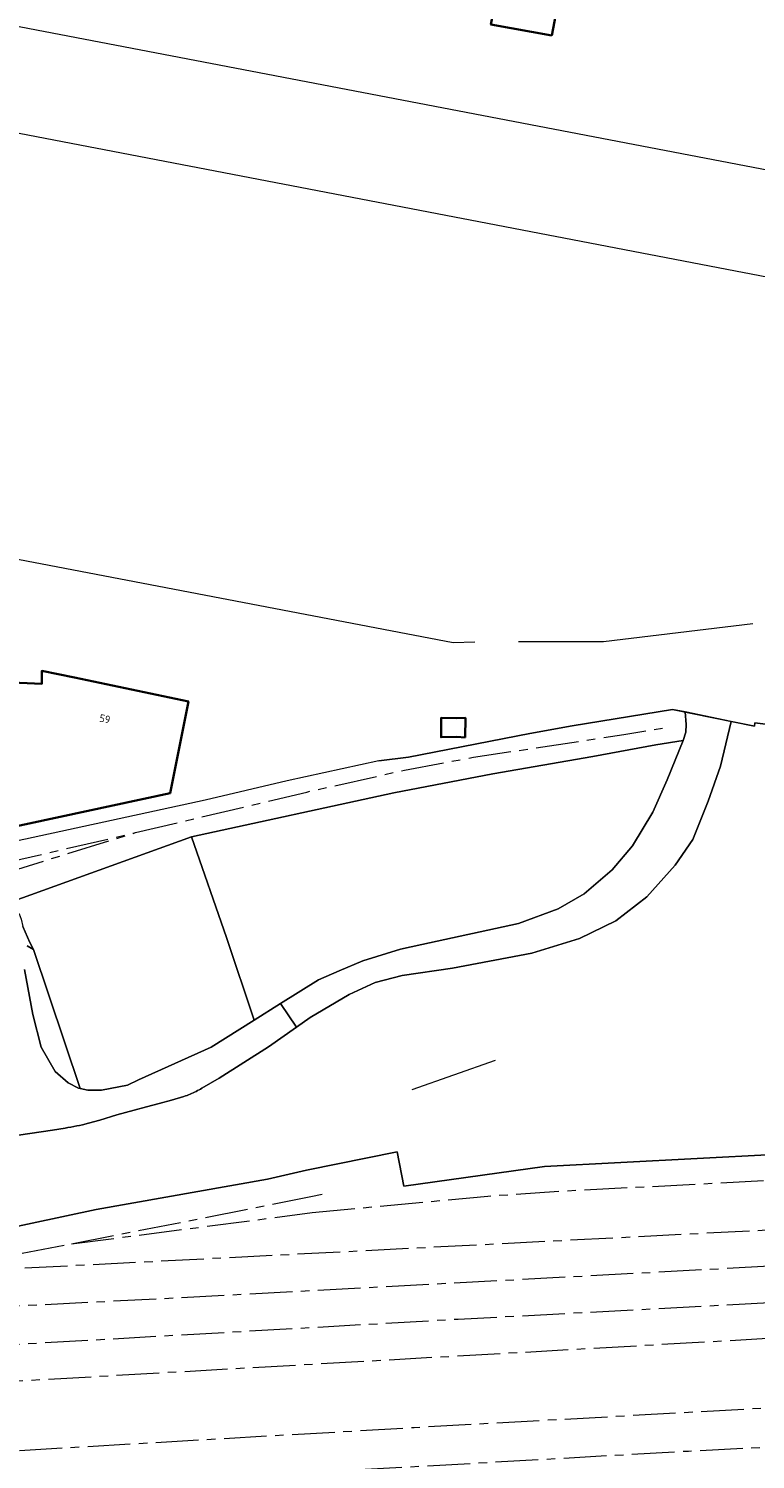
# Model space of a CAD drawing. Extents: x 151587 to 155483, y 462503 to 464608.
# Tile 148 of 236: x 153873 to 153958, y 462876 to 463044. Entities that reach past the tile are written whole.
import ezdxf
from ezdxf.enums import TextEntityAlignment as Align

# ---------------------------------------------------------------- set-up
doc = ezdxf.new("R2010")
doc.units = 0
doc.header["$LTSCALE"] = 0.5
doc.linetypes.add('AM-AS', pattern=[16, 10, -2, 2, -2])
for name, color, linetype, lineweight in [('B-RO-AM-AS_SPOOR-G', 251, 'AM-AS', 18), ('B-RO-GR-GRAS-GV', 251, 'CONTINUOUS', 13), ('B-RO-GR-STRUIK-GV', 251, 'CONTINUOUS', 13), ('B-RO-IE-TERREINAFSCHEIDING_KUNSTMATIG_HEKWERK-G', 251, 'IE-TERREINAFSCHEIDING-KUNSTMATIG', 18), ('B-RO-IE-TERREINAFSCHEIDING_KUNSTMATIG_MUUR-G', 251, 'IE-TERREINAFSCHEIDING-KUNSTMATIG-DICHT', 18), ('B-RO-KW-KUNSTWERK_GELUIDSWERING_SCHERM-G', 251, 'CONTINUOUS', 18), ('B-RO-OG-BEBOUWING-GV', 6, 'CONTINUOUS', 35), ('B-RO-OG-BEBOUWING-T18', 1, 'CONTINUOUS', 18), ('B-RO-VH-ONVERHARD-GV', 251, 'CONTINUOUS', 18), ('B-RO-VH-VERHARDING_HALFVERHARDING-GV', 251, 'CONTINUOUS', 18), ('B-RO-VH-VERHARDING_OPEN-GV', 251, 'CONTINUOUS', 18)]:
    doc.layers.add(name, color=color, linetype=linetype, lineweight=lineweight)
doc.styles.add('NLCS-ISO-M200-T18', font='NLCS-ISO.ttf', dxfattribs={"height": 0.36})
doc.linetypes.add('IE-TERREINAFSCHEIDING-KUNSTMATIG', pattern='A,4,[82,NLCS.SHX,S=0.75,R=90,X=0,Y=0],4,-2', length=10)
doc.linetypes.add('IE-TERREINAFSCHEIDING-KUNSTMATIG-DICHT', pattern='A,8,-1,[82,NLCS.SHX,S=0.75,R=90,X=0,Y=0],-1', length=10)

msp = doc.modelspace()

# ---------------------------------------------------------------- linework, layer by layer
at = {"layer": 'B-RO-AM-AS_SPOOR-G', "flags": 128}
for points in [[(153855.908, 462876.08), (153918.133, 462879.711), (153965.45, 462882.332), (153999.914, 462884.407), (154083.945, 462889.116), (154106.76, 462890.462), (154119.762, 462891.309), (154127.808, 462891.989), (154136.4, 462892.878), (154145.545, 462893.984), (154156.689, 462895.575), (154167.461, 462897.338), (154182.113, 462900.197), (154194.765, 462903.027), (154209.361, 462906.711), (154220.498, 462909.854), (154230.904, 462913.024), (154236.896, 462914.94), (154244.093, 462917.39), (154251.38, 462919.967), (154261.246, 462923.704), (154277.527, 462930.376), (154291.761, 462936.788), (154302.037, 462941.716), (154314.711, 462948.226), (154327.61, 462955.355), (154338.929, 462961.983), (154349.682, 462968.628), (154360.32, 462975.648), (154372.274, 462984.048), (154382.304, 462991.481), (154393.663, 463000.364), (154405.166, 463009.886), (154414.845, 463018.453), (154423.091, 463026.023), (154434.194, 463036.744), (154439.194, 463041.573)], [(153751.954, 462865.5), (153781.177, 462867.303), (153822.613, 462869.725), (153950.256, 462876.941), (153975.346, 462878.222), (153989.618, 462879.138), (154020.843, 462880.92), (154095.281, 462885.041), (154105.446, 462885.68), (154124.257, 462887.011), (154132.975, 462887.77), (154142.051, 462888.761), (154150.296, 462889.875), (154162.28, 462891.724), (154180.74, 462895.178), (154192.249, 462897.704), (154209.219, 462901.816), (154223.527, 462905.856), (154231.411, 462908.26), (154242.991, 462912.07), (154254.905, 462916.226), (154264.228, 462919.68), (154279.323, 462925.822), (154293.385, 462932.22), (154305.773, 462938.285), (154323.194, 462947.559), (154336.707, 462955.238), (154344.943, 462960.275), (154356.639, 462967.735), (154373.376, 462979.268), (154378.51, 462982.966), (154385.737, 462988.406), (154394.708, 462995.37), (154405.857, 463004.567), (154412.334, 463010.139), (154419.863, 463016.953), (154426.331, 463023.023), (154431.811, 463028.332), (154436.991, 463033.542), (154441.917, 463038.583)], [(153885.475, 462949.394), (153905.553, 462954.156), (153916.997, 462956.724), (153925.066, 462958.223), (153942.702, 462960.896), (153947.84, 462961.742)], [(153861.785, 462943.92), (153885.475, 462949.394)], [(153862.271, 462942.203), (153885.475, 462949.394)], [(153906.178, 462904.876), (153926.757, 462906.815), (153935.284, 462907.396), (153983.857, 462909.907)], [(153906.027, 462906.768), (153907.325, 462907.018)], [(153877.984, 462901.205), (153906.027, 462906.768)], [(153872.503, 462898.392), (153984.171, 462904.115)], [(153877.984, 462901.205), (153906.178, 462904.876)], [(153872.182, 462900.134), (153877.984, 462901.205)], [(153842.928, 462892.521), (153888.005, 462894.78), (153984.403, 462899.937)], [(153827.198, 462884.508), (153829.249, 462884.817), (153838.202, 462886.337), (153845.404, 462887.283), (153853.994, 462888.242), (153860.684, 462888.836), (153923.291, 462892.401), (153984.642, 462895.645)], [(153827.348, 462882.646), (153963.834, 462890.395), (153984.995, 462891.463)]]:
    msp.add_lwpolyline(points, dxfattribs=at)
at = {"layer": 'B-RO-GR-GRAS-GV', "flags": 128}
for points in [[(153963.003, 462961.636), (153958.042, 462962.264), (153957.976, 462961.865), (153955.272, 462962.421), (153954.004, 462957.185), (153952.572, 462953.099), (153950.753, 462948.574), (153948.683, 462945.577), (153945.375, 462941.855), (153941.739, 462939.05), (153937.477, 462936.996), (153931.91, 462935.275), (153922.608, 462933.521), (153916.727, 462932.665), (153913.546, 462931.849), (153910.5, 462930.431), (153905.942, 462927.755), (153904.32, 462926.603), (153901.06, 462924.288), (153895.275, 462920.624), (153894.267, 462920.032), (153893.255, 462919.445), (153893.085, 462919.351), (153892.914, 462919.259), (153892.742, 462919.169), (153892.569, 462919.081), (153892.394, 462918.996), (153892.219, 462918.913), (153892.042, 462918.833), (153891.864, 462918.756), (153891.684, 462918.683), (153891.503, 462918.614), (153891.32, 462918.548), (153891.136, 462918.486), (153889.689, 462918.048), (153888.234, 462917.648), (153886.775, 462917.267), (153885.315, 462916.886), (153883.299, 462916.312), (153881.287, 462915.716), (153879.948, 462915.348), (153879.264, 462915.177), (153878.925, 462915.098), (153878.584, 462915.023), (153878.243, 462914.953), (153877.901, 462914.888), (153877.557, 462914.828), (153877.213, 462914.772), (153875.726, 462914.548), (153870.45, 462913.755)], [(153872.765, 462936.15), (153873.522, 462935.697), (153873.074, 462936.536), (153872.263, 462938.4)], [(153872.467, 462933.361), (153873.421, 462928.103), (153874.402, 462924.269), (153876.052, 462921.424), (153877.564, 462920.082), (153878.779, 462919.444), (153878.996, 462919.404), (153873.522, 462935.697), (153872.765, 462936.15)], [(153849.176, 462898.47), (153880.873, 462905.235), (153900.935, 462908.803), (153905.52, 462909.854), (153916.131, 462912.012), (153916.904, 462907.981), (153933.392, 462910.274), (153987.061, 462913.077)]]:
    msp.add_lwpolyline(points, dxfattribs=at)
msp.add_lwpolyline([(153902.463, 462929.36), (153906.915, 462932.153), (153909.327, 462933.19), (153912.102, 462934.383), (153916.511, 462935.757), (153919.018, 462936.297), (153930.339, 462938.738), (153934.982, 462940.452), (153938.028, 462942.207), (153941.316, 462945.03), (153943.687, 462947.843), (153946.064, 462951.786), (153947.773, 462955.6), (153949.641, 462960.186), (153946.434, 462959.674), (153939.065, 462958.33), (153927.335, 462956.276), (153915.743, 462954.048), (153892.049, 462948.888), (153896.126, 462937.111), (153899.373, 462927.422)], close=True, dxfattribs=at)
at = {"layer": 'B-RO-GR-STRUIK-GV', "flags": 128}
msp.add_lwpolyline([(153899.373, 462927.422), (153896.126, 462937.111), (153892.049, 462948.888), (153869.364, 462940.758), (153870.408, 462940.704), (153871.344, 462940.366), (153871.824, 462939.867), (153872.059, 462939.265), (153872.263, 462938.4), (153873.074, 462936.536), (153873.522, 462935.697), (153878.996, 462919.404), (153879.878, 462919.24), (153881.488, 462919.206), (153884.524, 462919.82), (153885.836, 462920.414), (153894.334, 462924.261)], close=True, dxfattribs=at)
at = {"layer": 'B-RO-IE-TERREINAFSCHEIDING_KUNSTMATIG_HEKWERK-G', "flags": 128}
for points in [[(153801.67, 462994.82), (153811.024, 463043.044), (153972.652, 463011.999)], [(153801.67, 462994.82), (153922.691, 462971.678), (153925.24, 462971.749)], [(153930.356, 462971.789), (153940.301, 462971.794), (153957.787, 462973.894)], [(153913.988, 462957.799), (153917.453, 462958.234), (153931.658, 462960.994), (153936.636, 462961.891), (153948.391, 462963.835), (153957.976, 462961.865), (153958.042, 462962.264), (153963.003, 462961.636), (153973.535, 462959.505), (153979.809, 462958.323)], [(153913.988, 462957.799), (153903.253, 462955.47), (153893.617, 462953.204), (153872.587, 462948.627), (153859.523, 462945.896), (153851.057, 462944.127)]]:
    msp.add_lwpolyline(points, dxfattribs=at)
at = {"layer": 'B-RO-IE-TERREINAFSCHEIDING_KUNSTMATIG_MUUR-G', "flags": 128}
msp.add_lwpolyline([(153917.887, 462919.317), (153927.648, 462922.747)], dxfattribs=at)
at = {"layer": 'B-RO-KW-KUNSTWERK_GELUIDSWERING_SCHERM-G', "flags": 128}
msp.add_lwpolyline([(153695.242, 463077.617), (153704.882, 463075.858), (153975.562, 463023.98), (153977.368, 463023.634)], dxfattribs=at)
at = {"layer": 'B-RO-OG-BEBOUWING-GV', "flags": 128}
for points in [[(153934.25, 463042.788), (153934.845, 463045.896), (153927.737, 463047.222), (153927.115, 463044.087)], [(153878.334, 462967.554), (153874.484, 462968.343), (153874.485, 462966.813), (153870.177, 462967.044), (153870.497, 462970.175), (153853.272, 462971.935), (153853.384, 462946.231), (153889.526, 462954.029), (153891.676, 462964.758)], [(153924.099, 462960.556), (153924.121, 462962.847), (153923.125, 462962.808), (153921.285, 462962.858), (153921.271, 462960.563), (153923.118, 462960.607)]]:
    msp.add_lwpolyline(points, close=True, dxfattribs=at)
at = {"layer": 'B-RO-VH-ONVERHARD-GV', "flags": 128}
msp.add_lwpolyline([(153904.32, 462926.603), (153905.942, 462927.755), (153910.5, 462930.431), (153913.546, 462931.849), (153916.727, 462932.665), (153922.608, 462933.521), (153931.91, 462935.275), (153937.477, 462936.996), (153941.739, 462939.05), (153945.375, 462941.855), (153948.683, 462945.577), (153950.753, 462948.574), (153952.572, 462953.099), (153954.004, 462957.185), (153955.272, 462962.421), (153949.868, 462963.531), (153949.978, 462962.084), (153949.947, 462961.174), (153949.641, 462960.186), (153947.773, 462955.6), (153946.064, 462951.786), (153943.687, 462947.843), (153941.316, 462945.03), (153938.028, 462942.207), (153934.982, 462940.452), (153930.339, 462938.738), (153919.018, 462936.297), (153916.511, 462935.757), (153912.102, 462934.383), (153909.327, 462933.19), (153906.915, 462932.153), (153902.463, 462929.36)], close=True, dxfattribs=at)
at = {"layer": 'B-RO-VH-VERHARDING_HALFVERHARDING-GV', "flags": 128}
for points in [[(153869.364, 462940.758), (153892.049, 462948.888), (153915.743, 462954.048), (153927.335, 462956.276), (153939.065, 462958.33), (153946.434, 462959.674), (153949.641, 462960.186), (153949.947, 462961.174), (153949.978, 462962.084), (153949.868, 462963.531), (153948.391, 462963.835), (153936.636, 462961.891), (153931.658, 462960.994), (153917.453, 462958.234), (153913.988, 462957.799), (153903.253, 462955.47), (153893.617, 462953.204), (153872.587, 462948.627)], [(153987.061, 462913.077), (153933.392, 462910.274), (153916.904, 462907.981), (153916.131, 462912.012), (153905.52, 462909.854), (153900.935, 462908.803), (153880.873, 462905.235), (153849.176, 462898.47)]]:
    msp.add_lwpolyline(points, dxfattribs=at)
at = {"layer": 'B-RO-VH-VERHARDING_OPEN-GV', "flags": 128}
msp.add_lwpolyline([(153870.45, 462913.755), (153875.726, 462914.548), (153877.213, 462914.772), (153877.557, 462914.828), (153877.901, 462914.888), (153878.243, 462914.953), (153878.584, 462915.023), (153878.925, 462915.098), (153879.264, 462915.177), (153879.948, 462915.348), (153881.287, 462915.716), (153883.299, 462916.312), (153885.315, 462916.886), (153886.775, 462917.267), (153888.234, 462917.648), (153889.689, 462918.048), (153891.136, 462918.486), (153891.32, 462918.548), (153891.503, 462918.614), (153891.684, 462918.683), (153891.864, 462918.756), (153892.042, 462918.833), (153892.219, 462918.913), (153892.394, 462918.996), (153892.569, 462919.081), (153892.742, 462919.169), (153892.914, 462919.259), (153893.085, 462919.351), (153893.255, 462919.445), (153894.267, 462920.032), (153895.275, 462920.624), (153901.06, 462924.288), (153904.32, 462926.603), (153902.463, 462929.36), (153899.373, 462927.422), (153894.334, 462924.261), (153885.836, 462920.414), (153884.524, 462919.82), (153881.488, 462919.206), (153879.878, 462919.24), (153878.996, 462919.404), (153878.779, 462919.444), (153877.564, 462920.082), (153876.052, 462921.424), (153874.402, 462924.269), (153873.421, 462928.103), (153872.467, 462933.361)], dxfattribs=at)

# ---------------------------------------------------------------- texts
at = {"layer": 'B-RO-OG-BEBOUWING-T18', "style": 'NLCS-ISO-M200-T18'}
msp.add_text('59', height=0.9, rotation=348.2, dxfattribs=at).set_placement((153881.883, 462962.723), align=Align.MIDDLE)

doc.saveas('drawing.dxf')
